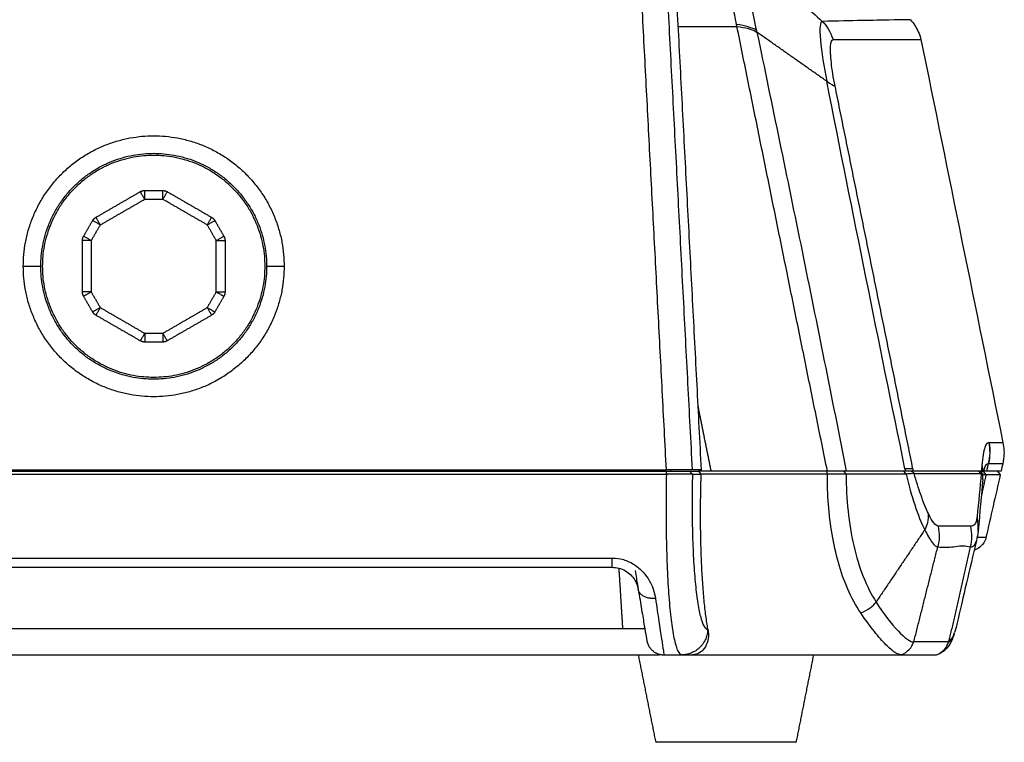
# Model space of a CAD drawing. Header units: millimetres. Extents: x 9946 to 11276, y -4769 to -3439.
# Tile 19 of 100: x 10541 to 10653, y -3813 to -3730. Entities that reach past the tile are written whole.
import ezdxf

# ---------------------------------------------------------------- set-up
doc = ezdxf.new("R2010")
doc.units = ezdxf.units.MM
doc.layers.add('ROXX NEO mini i_Fixture', color=7, linetype='Continuous', true_color=0x000000)

msp = doc.modelspace()

# ---------------------------------------------------------------- linework, layer by layer
at = {"layer": 'ROXX NEO mini i_Fixture', "color": 18, "lineweight": -3, "true_color": 0x000000}
for points, degree in [([(10617.72, -3781.63), (10613.59, -3702.76), (10609.46, -3623.89)], 2), ([(10618.75, -3781.63), (10614.69, -3704.16), (10610.63, -3626.69)], 2), ([(10614.74, -3781.63), (10610.97, -3709.58), (10607.19, -3637.53)], 2), ([(10542.1, -3642.6), (10527.96, -3712.11), (10513.82, -3781.63)], 2), ([(10622.75, -3730.74), (10622.61, -3730.01), (10622.34, -3728.6), (10622.02, -3726.72), (10621.86, -3725.19), (10621.9, -3723.98), (10622.18, -3723.09), (10622.43, -3722.82), (10622.57, -3722.79)], 3), ([(10616.09, -3730.97), (10619.44, -3730.97), (10622.8, -3730.97)], 2), ([(10625.05, -3731.4), (10624.53, -3731.13), (10623.76, -3730.9), (10622.75, -3730.74)], 3), ([(10622.8, -3730.97), (10622.78, -3730.89), (10622.77, -3730.81), (10622.75, -3730.74)], 3), ([(10633.14, -3781.78), (10627.97, -3756.37), (10622.8, -3730.97)], 2), ([(10622.8, -3730.97), (10623.81, -3731.09), (10624.57, -3731.31), (10625.09, -3731.63)], 3), ([(10642.63, -3730.2), (10642.63, -3730.2), (10641.03, -3730.23), (10636.04, -3730.32), (10632.55, -3730.39)], 3), ([(10632.55, -3730.39), (10633.06, -3730.84), (10633.47, -3731.54), (10633.79, -3732.48)], 3), ([(10625.09, -3731.63), (10625.08, -3731.55), (10625.06, -3731.48), (10625.05, -3731.4)], 3), ([(10625.09, -3731.63), (10626.81, -3739.93), (10630.27, -3756.64), (10633.64, -3773.41), (10635.3, -3781.78)], 3), ([(10633.07, -3737.24), (10629.08, -3734.44), (10625.09, -3731.63)], 2), ([(10634.02, -3737.78), (10633.92, -3737.29), (10633.75, -3736.35), (10633.58, -3735.09), (10633.49, -3733.99), (10633.5, -3733.14), (10633.6, -3732.6), (10633.72, -3732.48), (10633.79, -3732.48)], 3), ([(10633.79, -3732.48), (10635.51, -3732.48), (10637, -3732.48), (10638.28, -3732.48)], 3), ([(10638.28, -3732.48), (10639.38, -3732.48), (10640.32, -3732.48), (10641.09, -3732.48)], 3), ([(10641.09, -3732.48), (10642.93, -3732.48), (10643.84, -3732.48), (10643.84, -3732.48)], 3), ([(10642.01, -3781.52), (10638.98, -3766.78), (10636.12, -3752.65), (10633.07, -3737.24)], 3), ([(10633.07, -3737.24), (10633.52, -3737.56), (10633.84, -3737.73), (10634.02, -3737.78)], 3), ([(10642.92, -3781.54), (10638.47, -3759.66), (10634.02, -3737.78)], 2), ([(10549.52, -3752.79), (10552.06, -3751.32), (10554.6, -3749.85)], 2), ([(10555.1, -3749.72), (10556.13, -3749.72), (10557.17, -3749.72)], 2), ([(10557.67, -3749.85), (10560.21, -3751.32), (10562.75, -3752.79)], 2), ([(10550.02, -3753.65), (10552.56, -3752.19), (10555.1, -3750.72)], 2), ([(10555.1, -3750.72), (10556.13, -3750.72), (10557.17, -3750.72)], 2), ([(10562.25, -3753.65), (10559.71, -3752.19), (10557.17, -3750.72)], 2), ([(10548.12, -3754.94), (10548.63, -3754.05), (10549.15, -3753.15)], 2), ([(10550.02, -3753.65), (10549.5, -3754.55), (10548.98, -3755.44)], 2), ([(10563.28, -3755.44), (10562.77, -3754.55), (10562.25, -3753.65)], 2), ([(10563.12, -3753.15), (10563.63, -3754.05), (10564.15, -3754.94)], 2), ([(10547.98, -3761.31), (10547.98, -3758.38), (10547.98, -3755.44)], 2), ([(10548.98, -3755.44), (10548.98, -3758.38), (10548.98, -3761.31)], 2), ([(10563.28, -3761.31), (10563.28, -3758.38), (10563.28, -3755.44)], 2), ([(10564.28, -3755.44), (10564.28, -3758.38), (10564.28, -3761.31)], 2), ([(10548.98, -3761.31), (10549.5, -3762.21), (10550.02, -3763.1)], 2), ([(10562.25, -3763.1), (10562.77, -3762.21), (10563.28, -3761.31)], 2), ([(10549.15, -3763.6), (10548.63, -3762.71), (10548.12, -3761.81)], 2), ([(10564.15, -3761.81), (10563.63, -3762.71), (10563.12, -3763.6)], 2), ([(10550.02, -3763.1), (10552.56, -3764.57), (10555.1, -3766.04)], 2), ([(10557.17, -3766.04), (10559.71, -3764.57), (10562.25, -3763.1)], 2), ([(10554.6, -3766.9), (10552.06, -3765.44), (10549.52, -3763.97)], 2), ([(10562.75, -3763.97), (10560.21, -3765.44), (10557.67, -3766.9)], 2), ([(10542.8, -3765.13), (10542.8, -3765.08), (10542.8, -3765.04)], 2), ([(10555.1, -3766.04), (10556.13, -3766.04), (10557.17, -3766.04)], 2), ([(10557.17, -3767.04), (10556.13, -3767.04), (10555.1, -3767.04)], 2), ([(10619.86, -3781.78), (10619.11, -3778.08), (10618.37, -3774.38)], 2), ([(10651.67, -3778.55), (10651.47, -3778.48), (10651.1, -3778.81), (10650.88, -3780.21), (10650.8, -3781.13)], 3), ([(10651.58, -3778.53), (10651.74, -3779.34), (10651.74, -3780.13), (10651.56, -3780.9)], 3), ([(10651.56, -3780.9), (10651.77, -3780.14), (10651.8, -3779.36), (10651.67, -3778.55)], 3), ([(10653.21, -3778.54), (10653.21, -3778.55), (10652.7, -3778.55), (10651.67, -3778.55)], 3), ([(10513.81, -3781.78), (10564.27, -3781.78), (10614.74, -3781.78)], 2), ([(10513.82, -3781.63), (10564.28, -3781.63), (10614.74, -3781.63)], 2), ([(10614.3, -3781.62), (10614.31, -3781.7), (10614.31, -3781.78)], 2), ([(10617.72, -3781.63), (10617.62, -3781.63), (10616.84, -3781.63), (10615.63, -3781.63), (10614.74, -3781.63)], 3), ([(10614.74, -3782.13), (10614.74, -3781.96), (10614.74, -3781.78)], 2), ([(10615.25, -3781.78), (10615.25, -3781.7), (10615.25, -3781.63)], 2), ([(10617.37, -3781.78), (10617.88, -3781.78), (10618.4, -3781.78)], 2), ([(10617.37, -3781.78), (10617.55, -3781.96), (10617.72, -3782.14)], 2), ([(10618.75, -3781.63), (10618.24, -3781.63), (10617.72, -3781.63)], 2), ([(10619.86, -3781.78), (10619.13, -3781.78), (10618.4, -3781.78)], 2), ([(10618.71, -3782.13), (10618.56, -3781.95), (10618.4, -3781.78)], 2), ([(10633.14, -3781.78), (10626.5, -3781.78), (10619.86, -3781.78)], 2), ([(10633.14, -3782.12), (10633.13, -3782.06), (10633.1, -3781.95), (10633.08, -3781.83), (10633.06, -3781.78)], 3), ([(10635.3, -3781.78), (10635.15, -3781.78), (10634.78, -3781.78), (10634.07, -3781.78), (10633.47, -3781.78), (10633.14, -3781.78)], 3), ([(10634.99, -3781.78), (10635.14, -3781.95), (10635.28, -3782.13)], 2), ([(10642.06, -3781.78), (10638.68, -3781.78), (10635.3, -3781.78)], 2), ([(10641.84, -3781.78), (10641.98, -3781.95), (10642.13, -3782.13)], 2), ([(10642.92, -3781.54), (10642.75, -3781.51), (10642.45, -3781.5), (10642.01, -3781.52)], 3), ([(10642.01, -3781.52), (10642.03, -3781.61), (10642.04, -3781.69), (10642.06, -3781.78)], 3), ([(10642.99, -3781.78), (10642.95, -3781.78), (10642.86, -3781.78), (10642.7, -3781.78), (10642.5, -3781.78), (10642.29, -3781.78), (10642.14, -3781.78), (10642.06, -3781.78)], 3), ([(10642.72, -3781.78), (10642.74, -3781.79), (10642.8, -3781.83), (10642.91, -3781.92), (10643.03, -3782.01), (10643.05, -3782.05), (10643.06, -3782.06)], 3), ([(10642.99, -3781.78), (10642.97, -3781.7), (10642.94, -3781.62), (10642.92, -3781.54)], 3), ([(10650.75, -3781.78), (10648.94, -3781.78), (10646.36, -3781.78), (10642.99, -3781.78)], 3), ([(10650.72, -3782.06), (10650.55, -3781.92), (10650.38, -3781.78)], 2), ([(10650.61, -3781.81), (10650.77, -3781.96), (10650.92, -3782.12)], 2), ([(10650.8, -3781.13), (10650.78, -3781.35), (10650.76, -3781.56), (10650.75, -3781.78)], 3), ([(10650.75, -3781.78), (10650.8, -3781.78), (10650.86, -3781.78), (10650.93, -3781.78)], 3), ([(10650.8, -3781.13), (10650.85, -3781.35), (10650.88, -3781.56), (10650.9, -3781.78)], 3), ([(10650.99, -3781.78), (10650.97, -3781.78), (10650.94, -3781.78), (10650.9, -3781.78)], 3), ([(10650.93, -3781.78), (10651.1, -3781.99), (10651.27, -3782.2)], 2), ([(10651.04, -3781.78), (10651.05, -3781.78), (10651.07, -3781.78), (10651.08, -3781.78)], 3), ([(10651.37, -3781.78), (10651.3, -3781.78), (10651.18, -3781.78), (10651.1, -3781.78), (10651.08, -3781.78)], 3), ([(10651.37, -3781.78), (10651.47, -3781.34), (10651.56, -3780.9)], 2), ([(10651.56, -3780.9), (10652.65, -3780.9), (10653.2, -3780.9), (10653.2, -3780.9)], 3), ([(10513.81, -3782.13), (10564.27, -3782.13), (10614.74, -3782.13)], 2), ([(10614.74, -3782.13), (10614.71, -3783.46), (10614.69, -3786.1), (10614.72, -3789.92), (10614.84, -3793.46), (10615.04, -3796.58), (10615.3, -3799.15), (10615.64, -3801.17), (10616.04, -3802.48), (10616.34, -3802.78), (10616.49, -3802.78)], 3), ([(10617.72, -3782.14), (10617.69, -3782.14), (10617.54, -3782.14), (10617.08, -3782.14), (10616.41, -3782.14), (10615.61, -3782.14), (10615.03, -3782.13), (10614.74, -3782.13)], 3), ([(10617.72, -3782.14), (10617.69, -3783.28), (10617.66, -3785.53), (10617.7, -3788.82), (10617.82, -3791.85), (10618.02, -3794.53), (10618.28, -3796.74), (10618.61, -3798.48), (10619.02, -3799.6), (10619.31, -3799.86), (10619.46, -3799.86)], 3), ([(10617.72, -3782.14), (10618.22, -3782.13), (10618.71, -3782.13)], 2), ([(10633.14, -3782.12), (10625.93, -3782.12), (10618.71, -3782.13)], 2), ([(10636.95, -3798), (10636.39, -3797.15), (10635.39, -3795.3), (10634.34, -3792.29), (10633.63, -3789), (10633.2, -3785.61), (10633.13, -3783.28), (10633.14, -3782.12)], 3), ([(10635.28, -3782.13), (10635.14, -3782.12), (10634.8, -3782.12), (10634.07, -3782.12), (10633.48, -3782.12), (10633.14, -3782.12)], 3), ([(10642.13, -3782.13), (10641.35, -3782.13), (10639.8, -3782.13), (10637.52, -3782.13), (10636.03, -3782.13), (10635.28, -3782.13)], 3), ([(10643.06, -3782.06), (10642.97, -3782.07), (10642.75, -3782.09), (10642.37, -3782.11), (10642.13, -3782.13)], 3), ([(10643.06, -3782.06), (10646.37, -3782.06), (10648.92, -3782.06), (10650.72, -3782.06)], 3), ([(10650.72, -3782.06), (10650.58, -3783.64), (10650.42, -3785.33), (10650.25, -3787.01)], 3), ([(10650.91, -3782.73), (10650.76, -3784.54), (10650.57, -3786.55), (10650.36, -3788.64)], 3), ([(10650.88, -3782.1), (10650.86, -3782.09), (10650.81, -3782.08), (10650.75, -3782.07), (10650.72, -3782.06)], 3), ([(10651.27, -3782.2), (10651.1, -3782.98), (10650.93, -3783.75), (10650.76, -3784.5)], 3), ([(10650.92, -3782.18), (10650.91, -3782.17), (10650.9, -3782.15), (10650.89, -3782.14)], 3), ([(10650.91, -3782.73), (10650.93, -3782.53), (10650.93, -3782.34), (10650.93, -3782.14)], 3), ([(10651.27, -3782.2), (10651.19, -3782.2), (10651.05, -3782.2), (10650.97, -3782.2), (10650.95, -3782.2)], 3), ([(10652.9, -3782.2), (10652.9, -3782.2), (10652.36, -3782.2), (10651.27, -3782.2)], 3), ([(10644.27, -3788.49), (10644.6, -3787.99), (10644.74, -3787.38), (10644.69, -3786.65)], 3), ([(10645.81, -3788.08), (10645.66, -3788.08), (10645.32, -3787.81), (10644.91, -3787.12), (10644.69, -3786.65)], 3), ([(10650.25, -3787.01), (10650.2, -3787.45), (10650.01, -3788), (10649.68, -3788.08), (10649.49, -3788.08)], 3), ([(10650.36, -3788.64), (10650.41, -3788.11), (10650.38, -3787.56), (10650.25, -3787.01)], 3), ([(10644.27, -3788.49), (10641.49, -3792.62), (10638.71, -3796.75)], 2), ([(10644.27, -3788.49), (10644.57, -3789.09), (10645.15, -3790.11), (10645.59, -3790.45), (10645.76, -3790.45)], 3), ([(10645.81, -3788.08), (10645.97, -3788.9), (10645.95, -3789.69), (10645.76, -3790.45)], 3), ([(10649.49, -3788.08), (10648.42, -3788.08), (10647.19, -3788.08), (10645.81, -3788.08)], 3), ([(10649.49, -3788.08), (10649.65, -3788.89), (10649.65, -3789.68), (10649.47, -3790.45)], 3), ([(10650.36, -3788.64), (10650.32, -3789.01), (10650.26, -3789.37), (10650.17, -3789.74)], 3), ([(10650.17, -3789.74), (10649.39, -3793.08), (10648.69, -3796.04), (10647.94, -3799.29)], 3), ([(10651.27, -3789.39), (10651.27, -3789.39), (10650.93, -3789.39), (10650.25, -3789.39)], 3), ([(10643.02, -3801.31), (10644.39, -3795.88), (10645.76, -3790.45)], 2), ([(10645.76, -3790.45), (10646.14, -3790.48), (10646.85, -3790.49), (10647.49, -3790.44), (10647.79, -3790.39)], 3), ([(10649.47, -3790.45), (10648.24, -3795.88), (10647, -3801.31)], 2), ([(10647.79, -3790.39), (10648.1, -3790.34), (10648.69, -3790.29), (10649.22, -3790.38), (10649.47, -3790.45)], 3), ([(10533.75, -3791.72), (10571.15, -3791.72), (10608.55, -3791.72)], 2), ([(10608.55, -3791.72), (10608.98, -3791.72), (10609.82, -3791.84), (10611.08, -3792.4), (10612.15, -3793.33), (10612.82, -3794.3), (10613.25, -3795.26), (10613.43, -3795.98), (10613.48, -3796.34)], 3), ([(10533.75, -3792.78), (10571.15, -3792.78), (10608.55, -3792.78)], 2), ([(10608.55, -3792.78), (10608.8, -3792.78), (10609.32, -3792.84), (10610.07, -3793.14), (10610.71, -3793.65), (10611.11, -3794.18), (10611.37, -3794.7), (10611.48, -3795.09), (10611.51, -3795.28)], 3), ([(10609.76, -3799.78), (10609.55, -3796.33), (10609.33, -3792.88)], 2), ([(10611.51, -3795.28), (10611.66, -3796.14), (10611.92, -3797.7), (10612.22, -3799.53), (10612.44, -3800.81), (10612.49, -3801.11), (10612.49, -3801.11)], 3), ([(10613.48, -3796.34), (10613.63, -3797.28), (10613.89, -3799.02), (10614.2, -3801.04), (10614.41, -3802.45), (10614.46, -3802.78), (10614.46, -3802.78)], 3), ([(10636.95, -3798), (10637.8, -3797.65), (10638.38, -3797.24), (10638.71, -3796.75)], 3), ([(10638.71, -3796.75), (10639.59, -3798.13), (10641.36, -3800.39), (10642.58, -3801.28), (10642.97, -3801.31)], 3), ([(10641.59, -3802.78), (10641.39, -3802.78), (10640.91, -3802.6), (10639.88, -3801.73), (10638.55, -3800.21), (10637.5, -3798.81), (10636.95, -3798)], 3), ([(10530.07, -3799.78), (10571.18, -3799.78), (10612.29, -3799.78)], 2), ([(10619.49, -3799.86), (10619.55, -3800.22), (10619.57, -3800.96), (10619.24, -3801.91), (10618.61, -3802.59), (10618.04, -3802.78), (10617.73, -3802.78)], 3), ([(10646.97, -3801.31), (10645.83, -3801.31), (10644.51, -3801.31), (10643.02, -3801.31)], 3), ([(10528.35, -3802.78), (10571.15, -3802.78), (10613.95, -3802.78)], 2), ([(10613.95, -3802.78), (10613.95, -3802.73), (10613.95, -3802.69)], 2), ([(10614.46, -3802.78), (10615.47, -3802.78), (10616.49, -3802.78)], 2), ([(10616.49, -3802.78), (10617.11, -3802.78), (10617.73, -3802.78)], 2), ([(10617.73, -3802.78), (10629.66, -3802.78), (10641.59, -3802.78)], 2)]:
    msp.add_open_spline(points, degree=degree, dxfattribs=at)
for points, knots in [([(10625.05, -3731.4), (10624.94, -3730.89), (10624.73, -3729.85), (10624.38, -3727.88), (10624.2, -3725.77), (10624.58, -3724.32), (10625.01, -3723.96), (10625.22, -3723.92)], [-12.807681, -12.807681, -12.807681, -12.807681, -11.20672, -9.60576, -6.40384, -3.20192, 0, 0, 0, 0]), ([(10625.31, -3723.92), (10625.96, -3724.5), (10627.69, -3726.05), (10630.09, -3728.19), (10631.83, -3729.74), (10632.52, -3730.36)], [0, 0, 0, 0, 3.416219, 9.039421, 12.788222, 12.788222, 12.788222, 12.788222]), ([(10632.55, -3730.39), (10632.42, -3730.4), (10632.25, -3730.77), (10632.32, -3732.97), (10632.75, -3735.62), (10633.07, -3737.24)], [-10.722946, -10.722946, -10.722946, -10.722946, -8.042209, -5.361473, 0, 0, 0, 0]), ([(10614.74, -3781.78), (10615, -3781.78), (10615.51, -3781.78), (10616.22, -3781.78), (10616.8, -3781.78), (10617.21, -3781.78), (10617.34, -3781.78), (10617.37, -3781.78)], [-3.873232, -3.873232, -3.873232, -3.873232, -3.098582, -2.323935, -1.549288, -0.774641, 0, 0, 0, 0]), ([(10651.03, -3781.78), (10651.05, -3781.69), (10651.2, -3781.16), (10651.37, -3780.9), (10651.56, -3780.9)], [-10.166209, -10.166209, -10.166209, -10.166209, -8.702326, 0, 0, 0, 0]), ([(10619.48, -3799.83), (10619.4, -3799.37), (10619.24, -3798.36), (10619.04, -3796.57), (10618.88, -3794.55), (10618.75, -3792.34), (10618.67, -3789.94), (10618.64, -3787.41), (10618.65, -3784.78), (10618.69, -3783.01), (10618.71, -3782.13)], [-21.430791, -21.430791, -21.430791, -21.430791, -18.790751, -16.106358, -13.421965, -10.737572, -8.053179, -5.368786, -2.684393, 0, 0, 0, 0]), ([(10635.28, -3782.13), (10635.27, -3784.98), (10635.9, -3790.73), (10637.62, -3795.04), (10638.71, -3796.75)], [0, 0, 0, 0, 8.774515, 17.800157, 17.800157, 17.800157, 17.800157]), ([(10642.13, -3782.13), (10642.44, -3783.39), (10643.14, -3785.87), (10643.88, -3787.73), (10644.27, -3788.49)], [0, 0, 0, 0, 4.202519, 8.77703, 8.77703, 8.77703, 8.77703]), ([(10644.69, -3786.65), (10644.4, -3786.06), (10643.86, -3784.71), (10643.31, -3782.94), (10643.06, -3782.06)], [-6.636509, -6.636509, -6.636509, -6.636509, -3.021408, 0, 0, 0, 0]), ([(10649.47, -3790.45), (10649.66, -3790.45), (10649.94, -3790.39), (10650.12, -3789.96), (10650.17, -3789.74)], [-9.524081, -9.524081, -9.524081, -9.524081, -4.76204, -1.791738, -1.791738, -1.791738, -1.791738]), ([(10611.15, -3793.13), (10611.21, -3793.48), (10611.31, -3794.08), (10611.43, -3794.77), (10611.49, -3795.16), (10611.51, -3795.26), (10611.51, -3795.28)], [0, 0, 0, 0, 1.321002, 2.642005, 3.963007, 5.02968, 5.02968, 5.02968, 5.02968]), ([(10647, -3801.31), (10647.06, -3801.31), (10647.31, -3801.18), (10647.52, -3800.75), (10647.69, -3800.22)], [0, 0, 0, 0, 1.550642, 6.202568, 6.202568, 6.202568, 6.202568])]:
    msp.add_open_spline(points, degree=3, knots=knots, dxfattribs=at)
at = {"layer": 'ROXX NEO mini i_Fixture', "color": 18, "true_color": 0x000000}
for points, knots in [([(10642.63, -3730.2), (10643, -3730.61), (10643.3, -3731.07), (10643.53, -3731.58), (10643.65, -3731.87), (10643.76, -3732.16), (10643.84, -3732.48)], [0.233539, 0.233539, 0.233539, 0.233539, 1.897079, 1.897079, 1.897079, 2.852159, 2.852159, 2.852159, 2.852159]), ([(10642.63, -3730.2), (10643, -3730.61), (10643.3, -3731.07), (10643.53, -3731.58), (10643.65, -3731.87), (10643.76, -3732.16), (10643.84, -3732.48)], [0.233539, 0.233539, 0.233539, 0.233539, 1.897079, 1.897079, 1.897079, 2.852159, 2.852159, 2.852159, 2.852159]), ([(10653.21, -3778.54), (10653.33, -3779.14), (10653.37, -3779.74), (10653.29, -3780.35), (10653.27, -3780.53), (10653.24, -3780.72), (10653.2, -3780.9)], [0.244788, 0.244788, 0.244788, 0.244788, 2.068077, 2.068077, 2.068077, 2.633475, 2.633475, 2.633475, 2.633475]), ([(10653.21, -3778.54), (10653.33, -3779.14), (10653.37, -3779.74), (10653.29, -3780.35), (10653.27, -3780.53), (10653.24, -3780.72), (10653.2, -3780.9)], [0.244788, 0.244788, 0.244788, 0.244788, 2.068077, 2.068077, 2.068077, 2.633475, 2.633475, 2.633475, 2.633475]), ([(10653, -3781.78), (10653, -3781.78), (10652.82, -3781.78), (10652.09, -3781.78), (10651.37, -3781.78)], [-51.337467, -51.337467, -51.337467, -51.337467, -34.224978, 0, 0, 0, 0]), ([(10653, -3781.78), (10653, -3781.78), (10652.82, -3781.78), (10652.09, -3781.78), (10651.37, -3781.78)], [-51.337467, -51.337467, -51.337467, -51.337467, -34.224978, 0, 0, 0, 0]), ([(10651.27, -3789.39), (10651.26, -3789.43), (10651.25, -3789.47), (10651.24, -3789.51), (10651.14, -3789.85), (10650.95, -3790.13), (10650.52, -3790.53), (10650.33, -3790.65), (10650.05, -3790.79), (10649.98, -3790.83), (10649.91, -3790.86)], [0.295672, 0.295672, 0.295672, 0.295672, 0.414109, 0.414109, 0.414109, 1.643569, 1.643569, 2.448213, 2.448213, 2.723382, 2.723382, 2.723382, 2.723382]), ([(10651.27, -3789.39), (10651.26, -3789.43), (10651.25, -3789.47), (10651.24, -3789.51), (10651.14, -3789.85), (10650.95, -3790.13), (10650.52, -3790.53), (10650.33, -3790.65), (10650.05, -3790.79), (10649.98, -3790.83), (10649.91, -3790.86)], [0.295672, 0.295672, 0.295672, 0.295672, 0.414109, 0.414109, 0.414109, 1.643569, 1.643569, 2.448213, 2.448213, 2.723382, 2.723382, 2.723382, 2.723382]), ([(10647.65, -3800.36), (10647.48, -3800.91), (10647.17, -3801.72), (10646.58, -3802.24), (10646.41, -3802.39), (10646.2, -3802.52), (10645.96, -3802.65)], [0.351878, 0.351878, 0.351878, 0.351878, 5.276035, 5.276035, 5.276035, 6.296386, 6.296386, 6.296386, 6.296386]), ([(10647.65, -3800.36), (10647.48, -3800.91), (10647.17, -3801.72), (10646.58, -3802.24), (10646.41, -3802.39), (10646.2, -3802.52), (10645.96, -3802.65)], [0.351878, 0.351878, 0.351878, 0.351878, 5.276035, 5.276035, 5.276035, 6.296386, 6.296386, 6.296386, 6.296386]), ([(10641.63, -3802.78), (10642.01, -3802.78), (10642.73, -3802.78), (10643.76, -3802.78), (10644.57, -3802.78), (10645.1, -3802.78), (10645.4, -3802.78), (10645.55, -3802.78), (10645.62, -3802.78)], [0, 0, 0, 0, 7.363601, 14.727202, 22.090803, 25.772604, 27.613504, 29.454405, 29.454405, 29.454405, 29.454405]), ([(10641.63, -3802.78), (10642.01, -3802.78), (10642.73, -3802.78), (10643.76, -3802.78), (10644.57, -3802.78), (10645.1, -3802.78), (10645.4, -3802.78), (10645.55, -3802.78), (10645.62, -3802.78)], [0, 0, 0, 0, 7.363601, 14.727202, 22.090803, 25.772604, 27.613504, 29.454405, 29.454405, 29.454405, 29.454405])]:
    msp.add_open_spline(points, degree=3, knots=knots, dxfattribs=at)
for points, degree in [([(10643.84, -3732.48), (10646.97, -3747.83), (10650.09, -3763.19), (10653.21, -3778.54)], 3), ([(10643.84, -3732.48), (10646.97, -3747.83), (10650.09, -3763.19), (10653.21, -3778.54)], 3), ([(10652.56, -3781.78), (10652.67, -3781.92), (10652.79, -3782.06), (10652.9, -3782.2)], 3), ([(10652.56, -3781.78), (10652.67, -3781.92), (10652.79, -3782.06), (10652.9, -3782.2)], 3), ([(10653.2, -3780.9), (10653.13, -3781.19), (10653.07, -3781.49), (10653, -3781.78)], 3), ([(10653.2, -3780.9), (10653.13, -3781.19), (10653.07, -3781.49), (10653, -3781.78)], 3), ([(10652.9, -3782.2), (10652.36, -3784.6), (10651.81, -3787), (10651.27, -3789.39)], 3), ([(10652.9, -3782.2), (10652.36, -3784.6), (10651.81, -3787), (10651.27, -3789.39)], 3), ([(10647.94, -3799.29), (10647.87, -3799.6), (10647.78, -3799.91), (10647.69, -3800.22)], 3), ([(10647.94, -3799.29), (10647.87, -3799.6), (10647.78, -3799.91), (10647.69, -3800.22)], 3), ([(10647.56, -3800.58), (10647.43, -3800.86), (10647.21, -3801.1), (10646.92, -3801.3)], 3), ([(10647.56, -3800.58), (10647.43, -3800.86), (10647.21, -3801.1), (10646.92, -3801.3)], 3), ([(10641.59, -3802.78), (10642.35, -3802.45), (10642.81, -3801.96), (10642.97, -3801.31)], 3), ([(10641.59, -3802.78), (10642.35, -3802.45), (10642.81, -3801.96), (10642.97, -3801.31)], 3), ([(10645.62, -3802.78), (10646.37, -3802.45), (10646.82, -3801.96), (10646.97, -3801.31)], 3), ([(10645.62, -3802.78), (10646.37, -3802.45), (10646.82, -3801.96), (10646.97, -3801.31)], 3), ([(10613.55, -3812.78), (10612.55, -3807.78), (10611.55, -3802.78)], 2), ([(10613.55, -3812.78), (10612.55, -3807.78), (10611.55, -3802.78)], 2), ([(10631.55, -3802.78), (10630.55, -3807.78), (10629.55, -3812.78)], 2), ([(10631.55, -3802.78), (10630.55, -3807.78), (10629.55, -3812.78)], 2), ([(10641.63, -3802.78), (10641.62, -3802.78), (10641.6, -3802.78), (10641.59, -3802.78)], 3), ([(10641.63, -3802.78), (10641.62, -3802.78), (10641.6, -3802.78), (10641.59, -3802.78)], 3), ([(10645.74, -3802.75), (10645.71, -3802.76), (10645.68, -3802.77), (10645.65, -3802.78)], 3), ([(10645.74, -3802.75), (10645.71, -3802.76), (10645.68, -3802.77), (10645.65, -3802.78)], 3)]:
    msp.add_open_spline(points, degree=degree, dxfattribs=at)
at = {"layer": 'ROXX NEO mini i_Fixture', "color": 18, "lineweight": -3, "true_color": 0x000000}
for points, knots in [([(10541.22, -3758.38), (10541.22, -3743.47), (10556.13, -3743.47), (10571.04, -3743.47), (10571.04, -3758.38)], [0, 0, 0, 23.420845, 23.420845, 46.84169, 46.84169, 46.84169]), ([(10543.22, -3758.38), (10543.22, -3745.47), (10556.13, -3745.47), (10569.04, -3745.47), (10569.04, -3758.38)], [0, 0, 0, 20.280329, 20.280329, 40.560658, 40.560658, 40.560658]), ([(10543.43, -3758.38), (10543.43, -3745.68), (10556.13, -3745.68), (10568.83, -3745.68), (10568.83, -3758.38)], [-39.898227, -39.898227, -39.898227, -19.949113, -19.949113, 0, 0, 0]), ([(10571.04, -3758.38), (10571.04, -3773.29), (10556.13, -3773.29), (10541.22, -3773.29), (10541.22, -3758.38)], [0, 0, 0, 23.420845, 23.420845, 46.84169, 46.84169, 46.84169]), ([(10569.04, -3758.38), (10569.04, -3771.29), (10556.13, -3771.29), (10543.22, -3771.29), (10543.22, -3758.38)], [0, 0, 0, 20.280329, 20.280329, 40.560658, 40.560658, 40.560658]), ([(10568.83, -3758.38), (10568.83, -3771.08), (10556.13, -3771.08), (10543.43, -3771.08), (10543.43, -3758.38)], [-39.898227, -39.898227, -39.898227, -19.949113, -19.949113, 0, 0, 0])]:
    msp.add_rational_spline(points, [1, 0.707106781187, 1, 0.707106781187, 1], degree=2, knots=knots, dxfattribs=at)
for points, weights in [([(10554.6, -3749.85), (10554.83, -3749.72), (10555.1, -3749.72)], [1, 0.965925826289, 1]), ([(10555.1, -3750.72), (10554.6, -3749.85), (10554.6, -3749.85)], [1, 0.707106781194, 1]), ([(10555.1, -3750.72), (10555.1, -3749.72), (10555.1, -3749.72)], [1, 0.707106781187, 1]), ([(10557.17, -3749.72), (10557.43, -3749.72), (10557.67, -3749.85)], [1, 0.965925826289, 1]), ([(10557.17, -3750.72), (10557.17, -3749.72), (10557.17, -3749.72)], [1, 0.707106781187, 1]), ([(10557.67, -3749.85), (10557.67, -3749.85), (10557.17, -3750.72)], [1, 0.707106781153, 1]), ([(10549.15, -3753.15), (10549.28, -3752.92), (10549.52, -3752.79)], [1, 0.965925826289, 1]), ([(10550.02, -3753.65), (10549.15, -3753.15), (10549.15, -3753.15)], [1, 0.707106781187, 1]), ([(10549.52, -3752.79), (10549.52, -3752.79), (10550.02, -3753.65)], [1, 0.707106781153, 1]), ([(10562.25, -3753.65), (10562.75, -3752.79), (10562.75, -3752.79)], [1, 0.707106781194, 1]), ([(10562.25, -3753.65), (10563.12, -3753.15), (10563.12, -3753.15)], [1, 0.707106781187, 1]), ([(10562.75, -3752.79), (10562.98, -3752.92), (10563.12, -3753.15)], [1, 0.96592582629, 1]), ([(10547.98, -3755.44), (10547.98, -3755.17), (10548.12, -3754.94)], [1, 0.965925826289, 1]), ([(10548.98, -3755.44), (10547.98, -3755.44), (10547.98, -3755.44)], [1, 0.707106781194, 1]), ([(10548.98, -3755.44), (10548.12, -3754.94), (10548.12, -3754.94)], [1, 0.707106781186, 1]), ([(10563.28, -3755.44), (10564.15, -3754.94), (10564.15, -3754.94)], [1, 0.707106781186, 1]), ([(10563.28, -3755.44), (10564.28, -3755.44), (10564.28, -3755.44)], [1, 0.707106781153, 1]), ([(10564.15, -3754.94), (10564.28, -3755.17), (10564.28, -3755.44)], [1, 0.965925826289, 1]), ([(10541.22, -3758.38), (10543.17, -3758.38), (10543.22, -3758.38)], [1, 0.716301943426, 1]), ([(10569.04, -3758.38), (10569.1, -3758.38), (10571.04, -3758.38)], [1, 0.716301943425, 1]), ([(10548.12, -3761.81), (10547.98, -3761.58), (10547.98, -3761.31)], [1, 0.965925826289, 1]), ([(10548.98, -3761.31), (10547.98, -3761.31), (10547.98, -3761.31)], [1, 0.707106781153, 1]), ([(10548.98, -3761.31), (10548.12, -3761.81), (10548.12, -3761.81)], [1, 0.707106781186, 1]), ([(10563.28, -3761.31), (10564.28, -3761.31), (10564.28, -3761.31)], [1, 0.707106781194, 1]), ([(10563.28, -3761.31), (10564.15, -3761.81), (10564.15, -3761.81)], [1, 0.707106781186, 1]), ([(10564.28, -3761.31), (10564.28, -3761.58), (10564.15, -3761.81)], [1, 0.965925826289, 1]), ([(10550.02, -3763.1), (10549.15, -3763.6), (10549.15, -3763.6)], [1, 0.707106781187, 1]), ([(10549.52, -3763.97), (10549.28, -3763.83), (10549.15, -3763.6)], [1, 0.96592582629, 1]), ([(10550.02, -3763.1), (10549.52, -3763.97), (10549.52, -3763.97)], [1, 0.707106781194, 1]), ([(10562.25, -3763.1), (10563.12, -3763.6), (10563.12, -3763.6)], [1, 0.707106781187, 1]), ([(10562.25, -3763.1), (10562.75, -3763.97), (10562.75, -3763.97)], [1, 0.707106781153, 1]), ([(10563.12, -3763.6), (10562.98, -3763.83), (10562.75, -3763.97)], [1, 0.965925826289, 1]), ([(10555.1, -3766.04), (10554.6, -3766.9), (10554.6, -3766.9)], [1, 0.707106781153, 1]), ([(10555.1, -3766.04), (10555.1, -3767.04), (10555.1, -3767.04)], [1, 0.707106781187, 1]), ([(10557.17, -3766.04), (10557.67, -3766.9), (10557.67, -3766.9)], [1, 0.707106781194, 1]), ([(10557.17, -3766.04), (10557.17, -3767.04), (10557.17, -3767.04)], [1, 0.707106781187, 1]), ([(10555.1, -3767.04), (10554.83, -3767.04), (10554.6, -3766.9)], [1, 0.965925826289, 1]), ([(10557.67, -3766.9), (10557.43, -3767.04), (10557.17, -3767.04)], [1, 0.965925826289, 1]), ([(10608.55, -3792.78), (10608.55, -3792.78), (10608.55, -3791.72)], [1, 0.858395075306, 1]), ([(10613.48, -3796.34), (10611.71, -3796.49), (10611.51, -3795.28)], [1, 0.746473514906, 1]), ([(10619.46, -3799.86), (10619.39, -3802.78), (10616.49, -3802.78)], [1, 0.71630194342, 1]), ([(10612.49, -3801.11), (10612.54, -3801.41), (10612.68, -3801.69)], [1, 0.946610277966, 0.917298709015]), ([(10612.68, -3801.7), (10613.24, -3802.78), (10614.46, -3802.78)], [0.916293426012, 0.817544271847, 1])]:
    msp.add_rational_spline(points, weights, degree=2, dxfattribs=at)
at = {"layer": 'ROXX NEO mini i_Fixture', "color": 18, "true_color": 0x000000}
msp.add_rational_spline([(10629.55, -3812.78), (10629.55, -3812.78), (10621.55, -3812.78), (10613.55, -3812.78), (10613.55, -3812.78)], [1, 0.707106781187, 1, 0.707106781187, 1], degree=2, knots=[0, 0, 0, 12.566371, 12.566371, 25.132741, 25.132741, 25.132741], dxfattribs=at)
msp.add_rational_spline([(10629.55, -3812.78), (10629.55, -3812.78), (10621.55, -3812.78), (10613.55, -3812.78), (10613.55, -3812.78)], [1, 0.707106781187, 1, 0.707106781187, 1], degree=2, knots=[0, 0, 0, 12.566371, 12.566371, 25.132741, 25.132741, 25.132741], dxfattribs=at)

doc.saveas('drawing.dxf')
